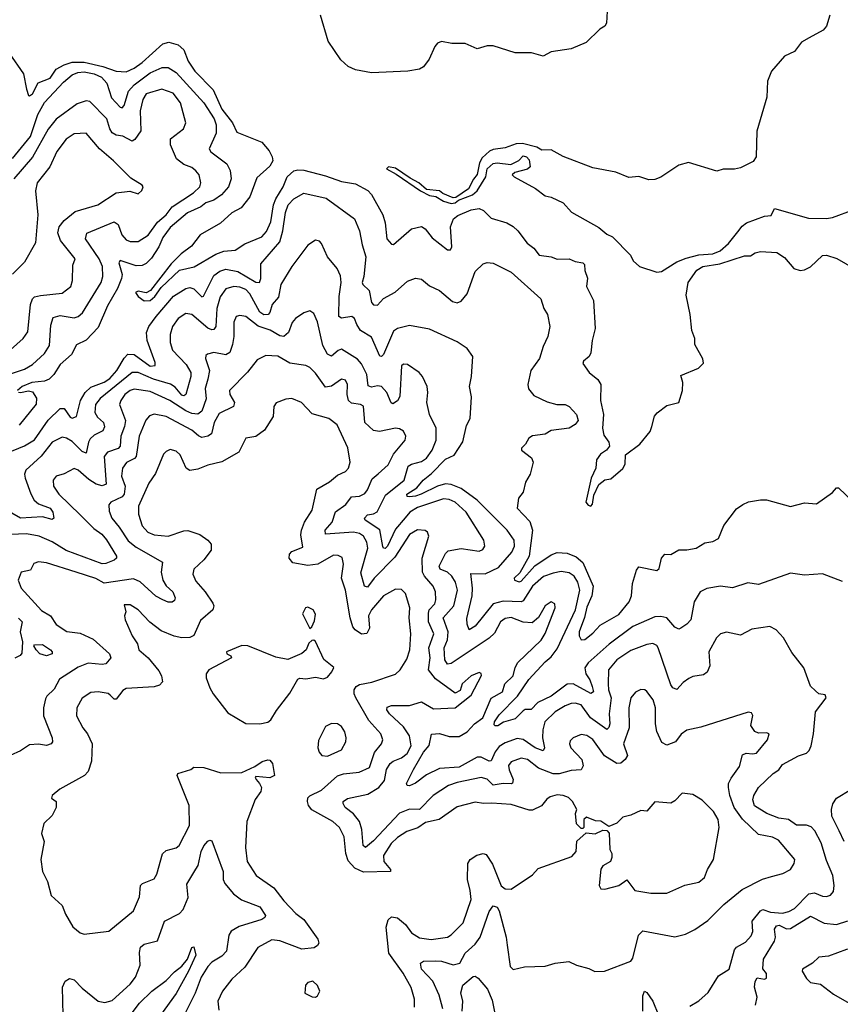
# Model space of a CAD drawing. Extents: x 1468344 to 1613994, y 525695 to 643861.
# Tile 10 of 256: x 1508691 to 1512805, y 565069 to 570002. Entities that reach past the tile are written whole.
import ezdxf

# ---------------------------------------------------------------- set-up
doc = ezdxf.new("R2010")
doc.units = 0

msp = doc.modelspace()

# ---------------------------------------------------------------- linework, layer by layer
at = {"layer": '0CON10XD'}
for points in [[(1511637.5, 570075), (1511632.5, 569985), (1511625, 569970), (1511600, 569955), (1511531.7, 569888.3), (1511455, 569856.7), (1511355, 569841.2), (1511315, 569818.8), (1511256.1, 569836.1), (1511175, 569836.2), (1511065, 569872), (1511035, 569872), (1510985, 569856.2), (1510925, 569883.3), (1510857, 569883), (1510805, 569893.3), (1510785.9, 569884.1), (1510772.2, 569867.8), (1510744.3, 569805), (1510715, 569765.8), (1510695, 569754.4), (1510636.2, 569743.8), (1510455, 569735.5), (1510375, 569751.1), (1510337.5, 569767.5), (1510301.2, 569801.2), (1510238.1, 569895), (1510200, 570025)], [(1512752.5, 570025), (1512735, 569970), (1512719.5, 569950.5), (1512648.1, 569911.9), (1512610.5, 569889.5), (1512575, 569843.8), (1512525, 569820), (1512459.2, 569745), (1512439.2, 569695), (1512435.8, 569615), (1512385.6, 569444.4), (1512382.9, 569315), (1512368, 569292), (1512305, 569260.5), (1512275, 569253.1), (1512217, 569253), (1512186.4, 569243.6), (1512043.9, 569286.1), (1511995, 569273.3), (1511905, 569214), (1511875, 569202), (1511845, 569200), (1511795, 569216), (1511745, 569212), (1511679.1, 569239.1), (1511565, 569260), (1511416.4, 569316.4), (1511355, 569350), (1511308.3, 569348.3), (1511283.1, 569363.1), (1511212.4, 569382.4), (1511179.5, 569380.5), (1511125, 569360), (1511065, 569352.5), (1511046.2, 569343.8), (1511009.1, 569310.9), (1510995.5, 569284.5), (1510985, 569226.7), (1510966, 569204), (1510940.9, 569155), (1510878.1, 569111.9), (1510865, 569109.6), (1510812, 569132), (1510795, 569145.7), (1510730.9, 569150.9), (1510691.9, 569185), (1510647.9, 569207.9), (1510575, 569259.1), (1510540, 569265), (1510530, 569255), (1510578.9, 569228.9), (1510701.1, 569145), (1510745, 569121.1), (1510776.7, 569116.7), (1510815, 569093.1), (1510855, 569081.3), (1510875, 569084.8), (1510891.3, 569098.7), (1510961.1, 569125), (1510984.7, 569145), (1511028.6, 569215), (1511034.5, 569255), (1511065, 569281.4), (1511085, 569285.3), (1511153.1, 569276.9), (1511193, 569297), (1511215, 569320), (1511232.5, 569315), (1511245, 569300), (1511250, 569265), (1511237, 569253), (1511173, 569237), (1511160, 569225), (1511170, 569215), (1511277, 569157), (1511325, 569120), (1511355, 569113.3), (1511415, 569084.2), (1511458, 569038), (1511595, 568961.2), (1511635, 568928.1), (1511663.6, 568913.6), (1511753.1, 568823.1), (1511766.2, 568795), (1511797.8, 568765), (1511885, 568736.8), (1511908.7, 568741.3), (1511985, 568789.5), (1512031.8, 568808.2), (1512095, 568823.9), (1512165, 568830), (1512202.5, 568845), (1512245, 568881.8), (1512290.7, 568939.3), (1512312.4, 568967.6), (1512335, 568984.5), (1512425, 569017.5), (1512458, 569022), (1512475, 569056.7), (1512645, 569008.2), (1512735, 569005.8), (1512765, 569011.4), (1512875, 569052.2)], [(1508638.8, 569835), (1508710.6, 569730.6), (1508725.8, 569655), (1508735, 569623.3), (1508741.4, 569621.4), (1508755, 569631.4), (1508784.6, 569685.4), (1508845, 569709.7), (1508874.9, 569755.1), (1508913.7, 569776.3), (1508955, 569789.5), (1509015, 569789.9), (1509108, 569768), (1509175, 569744.5), (1509225, 569740.5), (1509265, 569758.9), (1509305, 569788.3), (1509408.6, 569881.4), (1509439.2, 569889.2), (1509486.6, 569876.6), (1509515, 569851.4), (1509536.4, 569795), (1509569.7, 569745), (1509660.4, 569650.4), (1509704.2, 569554.2), (1509757.9, 569485), (1509779.6, 569439.6), (1509905, 569388.1), (1509941.2, 569345), (1509957.7, 569315), (1509960.5, 569295), (1509945, 569269.3), (1509880.5, 569209.5), (1509845.5, 569114.5), (1509800.8, 569059.2), (1509755, 569033.9), (1509697.4, 568982.6), (1509595.8, 568925), (1509551.8, 568868.2), (1509500.5, 568829.5), (1509450.4, 568779.6), (1509347.5, 568645), (1509325, 568633.3), (1509285, 568642.2), (1509272, 568635), (1509285, 568615.8), (1509315, 568593.8), (1509345, 568594.7), (1509368.8, 568615), (1509400.2, 568659.8), (1509493, 568747), (1509565.8, 568764.2), (1509675, 568828.4), (1509715, 568842.6), (1509771.8, 568848.2), (1509820.4, 568879.6), (1509905, 568913.9), (1509928.3, 568941.7), (1509949.8, 568990.2), (1509964.1, 569075), (1509975, 569104.1), (1510012.3, 569165), (1510032.7, 569215), (1510065, 569244.5), (1510085, 569250.2), (1510115, 569248.4), (1510225, 569220), (1510305, 569192), (1510375, 569180), (1510436.1, 569146.1), (1510454.2, 569125.8), (1510511.9, 569025), (1510523.3, 568985), (1510532.2, 568905), (1510555, 568878), (1510565, 568876), (1510655, 568954.4), (1510705, 568965.7), (1510724.5, 568954.5), (1510759.1, 568909.1), (1510835, 568850), (1510851.1, 568848.9), (1510858.2, 568865), (1510850.2, 568965), (1510866.7, 569005), (1510888.3, 569021.7), (1510955, 569050.3), (1510995, 569056.3), (1511015.7, 569045.7), (1511055, 569007.4), (1511132.5, 568985), (1511165.8, 568965.8), (1511188.9, 568945), (1511235, 568883.5), (1511268.2, 568858.2), (1511295, 568821.8), (1511355, 568813.8), (1511385, 568802.5), (1511445, 568804.7), (1511475, 568790.4), (1511514.4, 568784.4), (1511522, 568775), (1511523.8, 568745), (1511537.3, 568707.3), (1511532.9, 568665), (1511568, 568595), (1511576.5, 568455), (1511560.6, 568395), (1511555, 568332.5), (1511546, 568315), (1511518.3, 568291.7), (1511515, 568280), (1511545.5, 568235), (1511589.3, 568199.3), (1511604.5, 568175), (1511603.2, 568095), (1511618.1, 568025), (1511612.7, 567955), (1511620.2, 567920.2), (1511644.5, 567885), (1511647.3, 567865), (1511633.5, 567845), (1511603.3, 567825), (1511583, 567797), (1511578.9, 567755), (1511556.7, 567705), (1511529.5, 567585), (1511540.8, 567570.8), (1511555, 567565.8), (1511561.9, 567575), (1511569.5, 567620.5), (1511595, 567673.8), (1511625, 567697.5), (1511655, 567702.5), (1511715, 567753.8), (1511725.8, 567775), (1511728.3, 567821.7), (1511799.5, 567875), (1511850.9, 567939.1), (1511860, 567965)], [(1508655, 569306.4), (1508745, 569416.6), (1508782.2, 569527.8), (1508815, 569588.2), (1508911.2, 569688.8), (1508955, 569725.8), (1508982.1, 569737.9), (1509015, 569741.5), (1509065, 569731), (1509101.4, 569715), (1509128.7, 569685), (1509150.9, 569610.9), (1509195, 569563.9), (1509205, 569560.9), (1509215, 569572.9), (1509236.9, 569645), (1509265, 569676.5), (1509345, 569735.7), (1509405, 569763.3), (1509435, 569763.5), (1509475, 569738.2), (1509615.2, 569585.2), (1509666.1, 569505), (1509677, 569475), (1509676.4, 569433.6), (1509640.4, 569355), (1509650.1, 569340.1), (1509730.5, 569280.5), (1509747, 569247), (1509752.1, 569205), (1509738, 569165), (1509703.2, 569125), (1509665, 569098.3), (1509625, 569085.2), (1509599.1, 569065), (1509533.3, 569035), (1509445, 568961.8), (1509409.3, 568910.7), (1509389, 568865), (1509352.2, 568807.8), (1509325, 568780.7), (1509305, 568770), (1509275, 568768.8), (1509194.6, 568795.4), (1509188.5, 568785), (1509204.8, 568725), (1509201.7, 568705), (1509181.7, 568655), (1509131.4, 568568.6), (1509085, 568460.4), (1509025, 568397.5), (1508975.9, 568374.1), (1508951.8, 568325), (1508895, 568275.4), (1508863.3, 568225), (1508838.4, 568201.6), (1508815, 568190.7), (1508752.2, 568185), (1508703.1, 568165), (1508680, 568145)], [(1508645, 568227.6), (1508715, 568251.2), (1508756.4, 568275), (1508815, 568329.2), (1508840.3, 568369.7), (1508848.1, 568471.9), (1508859.7, 568510.3), (1508895, 568519.5), (1508965, 568509.4), (1508985.2, 568514.8), (1509006.3, 568533.7), (1509100.6, 568685), (1509108.1, 568715), (1509106.7, 568765), (1509089, 568805), (1509021.8, 568905), (1509027.8, 568932.2), (1509165, 568989.3), (1509185, 568976.9), (1509203.4, 568925), (1509225, 568900), (1509245, 568890.4), (1509285, 568890.4), (1509335, 568923.2), (1509381.6, 568988.4), (1509425.2, 569025), (1509455.8, 569064.2), (1509563.1, 569135), (1509594.6, 569165), (1509600, 569185), (1509590.8, 569225), (1509575, 569245.4), (1509555, 569261.8), (1509515, 569276), (1509478.2, 569305), (1509447.3, 569375), (1509446.9, 569405), (1509512.5, 569455), (1509524.4, 569485), (1509498, 569585), (1509460.5, 569635), (1509404.7, 569654.7), (1509325, 569631.5), (1509308.1, 569601.9), (1509295.3, 569545), (1509299.1, 569445), (1509268, 569402), (1509255, 569394.1), (1509208.5, 569418.5), (1509174.2, 569424.2), (1509155, 569434.7), (1509142.6, 569455), (1509127.8, 569505), (1509042.7, 569592.7), (1509024.7, 569595.3), (1508979.9, 569580.1), (1508875, 569504.6), (1508835, 569454.6), (1508755.7, 569314.3), (1508662.8, 569205)], [(1508645, 568347.7), (1508709.1, 568405), (1508731.5, 568438.5), (1508745.3, 568574.7), (1508755, 568604), (1508765, 568613.3), (1508795, 568621.3), (1508905, 568631.8), (1508947.3, 568665), (1508956.5, 568695), (1508957.9, 568772.1), (1508969.5, 568805), (1508896, 568896), (1508882.7, 568935), (1508890, 568965), (1508913.9, 568996.1), (1508969, 569041), (1509082.5, 569075), (1509175, 569135.4), (1509243.9, 569143.9), (1509285, 569130), (1509303, 569147), (1509310, 569165), (1509305, 569172.5), (1509249.1, 569209.1), (1509161.4, 569295), (1509090.9, 569355), (1509025, 569433.3), (1508965, 569431.2), (1508925, 569404.5), (1508877.7, 569342.3), (1508843.2, 569265), (1508778.9, 569185), (1508771.3, 569145), (1508782.9, 569025), (1508770.3, 568885), (1508715, 568788.2), (1508655, 568726.6)], [(1508621.9, 567828.1), (1508715, 567867.3), (1508765, 567897.7), (1508835, 567996.2), (1508895, 568054.7), (1508915, 568054), (1508945, 568010.6), (1508955, 568005.3), (1508976.4, 568013.6), (1508996.8, 568095), (1509019.2, 568135), (1509048.2, 568161.8), (1509115, 568186.5), (1509143, 568205), (1509178.7, 568245), (1509215, 568306.8), (1509233.4, 568326.6), (1509265, 568324.4), (1509345, 568267.1), (1509370.3, 568269.7), (1509370.4, 568285), (1509330.3, 568395), (1509326.5, 568435), (1509338.4, 568465), (1509375.1, 568514.9), (1509462.7, 568617.3), (1509524, 568656), (1509545, 568660.9), (1509565, 568653.3), (1509605, 568614.6), (1509612.2, 568617.8), (1509665, 568720.6), (1509695, 568742.4), (1509725, 568751.9), (1509785, 568740.2), (1509875, 568687.5), (1509894, 568686), (1509899.5, 568705), (1509900.4, 568779.6), (1509995, 568889.1), (1510010.6, 568945), (1510024, 569036), (1510037.6, 569075), (1510065, 569105.4), (1510115, 569132.5), (1510228.2, 569108.2), (1510370, 569005), (1510394.7, 568944.7), (1510407.3, 568875), (1510426.7, 568815), (1510416.7, 568715), (1510408.8, 568685), (1510411.8, 568675), (1510443.3, 568645), (1510454.6, 568585), (1510465, 568573.1), (1510485, 568571.9), (1510515.3, 568604.7), (1510573.2, 568636.8), (1510635, 568693.1), (1510675, 568708), (1510705, 568702.5), (1510745, 568669.4), (1510795, 568645.6), (1510861.1, 568591.1), (1510885, 568583.3), (1510905, 568592.9), (1510935, 568628.6), (1510975, 568740), (1511015, 568778.8), (1511035, 568786.2), (1511065, 568783.3), (1511155, 568737.5), (1511303, 568603), (1511318.5, 568555), (1511336.7, 568525), (1511348.1, 568465), (1511339.4, 568415), (1511314.6, 568365), (1511296.5, 568305), (1511253.1, 568245), (1511239.2, 568175), (1511242.1, 568152.1), (1511268.8, 568118.8), (1511335, 568087.5), (1511384.4, 568074.4), (1511425, 568074.5), (1511445, 568064.5), (1511482.7, 568025), (1511490.9, 567995), (1511475.7, 567975), (1511445, 567956), (1511355.8, 567944.2), (1511325, 567926.2), (1511262.1, 567917.9), (1511243.8, 567905), (1511226.7, 567875), (1511206.7, 567855), (1511206.7, 567845), (1511257, 567807), (1511265.7, 567785), (1511250, 567725), (1511227, 567685), (1511215.2, 567635), (1511191.3, 567605), (1511184.6, 567555), (1511249, 567489), (1511261.1, 567445), (1511246, 567315), (1511198.9, 567231.1), (1511170, 567205), (1511171.2, 567195), (1511195, 567186.5), (1511205, 567190), (1511273.8, 567266.2), (1511355, 567321.2), (1511385, 567332.7), (1511435, 567330.3), (1511481.2, 567311.2), (1511515, 567282.7), (1511566.1, 567165), (1511559.3, 567115), (1511535, 567059.6), (1511523.2, 567006.8), (1511496.1, 566935), (1511495.9, 566915.9), (1511505, 566896), (1511525, 566896.9), (1511565, 566928.5), (1511600.4, 566969.6), (1511695, 567022.5), (1511746.9, 567085), (1511758.6, 567115), (1511763, 567177), (1511783.5, 567245), (1511795, 567260.8), (1511885, 567241.9), (1511897.3, 567252.7), (1511909.2, 567305), (1511925, 567323.8), (1511955, 567322.5), (1511995, 567345.8), (1512035.9, 567345.9), (1512082.5, 567355), (1512125, 567380.8), (1512165, 567388.8), (1512195, 567403.8), (1512221.7, 567468.3), (1512285, 567552.5), (1512316, 567574), (1512345, 567586.7), (1512405, 567596.7), (1512435, 567596.2), (1512555, 567564), (1512625, 567582), (1512685, 567576.2), (1512765.8, 567634.2), (1512785, 567657.5), (1512795, 567657.5), (1512903.3, 567555)], [(1510381, 568475), (1510368.9, 568505), (1510355.9, 568515.9), (1510305, 568506.5), (1510291.5, 568515), (1510293.1, 568615), (1510303.2, 568685), (1510298.7, 568718.7), (1510282.5, 568755), (1510234.4, 568815), (1510205, 568881.2), (1510195, 568892), (1510175, 568898), (1510135, 568872), (1510055.5, 568765), (1510000.9, 568675), (1509987.9, 568612.1), (1509956.2, 568575), (1509945.8, 568535), (1509936.5, 568525), (1509915, 568524.4), (1509895, 568536.7), (1509845, 568628.2), (1509825, 568649.8), (1509795, 568662.9), (1509765, 568666), (1509725, 568654), (1509695.6, 568614.4), (1509680, 568555), (1509674.2, 568465.8), (1509665, 568450.5), (1509655, 568448.7), (1509635, 568457.6), (1509554.3, 568525.7), (1509525, 568531.1), (1509485, 568505.4), (1509456.9, 568465), (1509445.3, 568424.7), (1509445.3, 568385), (1509457.1, 568347.1), (1509526.2, 568275), (1509549.5, 568235), (1509550, 568215), (1509525, 568124.2), (1509515, 568118.2), (1509505, 568121.7), (1509471.4, 568161.4), (1509446.8, 568176.8), (1509361.7, 568201.7), (1509285, 568234.8), (1509255, 568235.2), (1509095.4, 568104.6), (1509071.1, 568075), (1509067.9, 568035), (1509081.6, 568011.6), (1509111.1, 567985), (1509116.9, 567963.1), (1509107.4, 567942.6), (1509065, 567920.8), (1509045, 567902.3), (1509035.7, 567885), (1509025, 567830.6), (1509005, 567838.6), (1508955, 567889.5), (1508925.9, 567905.9), (1508905, 567910), (1508854.5, 567885.5), (1508799.5, 567815), (1508722.9, 567745), (1508716.1, 567725), (1508718.7, 567705), (1508746.6, 567626.6), (1508764.3, 567594.3), (1508786.2, 567576.2), (1508845, 567554.6), (1508858.1, 567535), (1508862.5, 567505), (1508855, 567498.6), (1508805, 567511.1), (1508695, 567504.8), (1508575, 567572.9)], [(1511860, 567965), (1511873.9, 568016.1), (1511886.6, 568033.4), (1511935, 568068.6), (1511996.2, 568085), (1512013.3, 568145), (1512016.2, 568185), (1512005, 568220), (1512093.4, 568256.6), (1512118.9, 568281.1), (1512115, 568303.3), (1512076.2, 568375), (1512076.2, 568405), (1512060, 568445), (1512051.4, 568525), (1512032.1, 568622.1), (1512042.7, 568685), (1512085, 568748.2), (1512114.9, 568765.1), (1512200.4, 568779.6), (1512325, 568820), (1512355, 568819.4), (1512378.8, 568835), (1512405, 568840.4), (1512485.8, 568835.8), (1512525, 568810.6), (1512572.5, 568755), (1512604.3, 568745.7), (1512625, 568748.6), (1512655, 568764.2), (1512715, 568821.1), (1512735, 568822.9), (1512786.6, 568806.6), (1512874.5, 568755)], [(1512680.3, 566640.3), (1512655, 566663.3), (1512622, 566755), (1512562.6, 566832.6), (1512520.8, 566905), (1512484, 566945), (1512451.7, 566961.7), (1512361.4, 566948.6), (1512305, 566919.4), (1512235, 566933.1), (1512204.6, 566925.4), (1512184.4, 566905), (1512145.6, 566835), (1512150, 566765), (1512137.3, 566732.7), (1512119.6, 566720.4), (1512065, 566711.2), (1512045, 566701.2), (1512017.6, 566682.4), (1511985, 566646.9), (1511965, 566654.4), (1511955, 566669.2), (1511891.2, 566855), (1511885, 566866.9), (1511865, 566876.2), (1511835, 566871.5), (1511755, 566841.6), (1511683.9, 566795), (1511643.5, 566745), (1511641.1, 566675), (1511642.7, 566645), (1511656.8, 566605), (1511646.9, 566525), (1511649.4, 566475), (1511645, 566456.9), (1511635, 566446.2), (1511552, 566505), (1511505, 566569.7), (1511475, 566578.2), (1511455, 566575.9), (1511425, 566565.3), (1511375, 566534.7), (1511323.5, 566485), (1511312.9, 566445), (1511312.7, 566405), (1511322.4, 566355), (1511315, 566339.1), (1511275, 566354.8), (1511215, 566395.2), (1511185, 566400.2), (1511125, 566380), (1511095, 566360.9), (1511075.5, 566334.5), (1511055, 566288.9), (1511045, 566287.1), (1511005, 566306.7), (1510985, 566307.1), (1510895, 566258), (1510795, 566250), (1510731, 566219), (1510675, 566177.3), (1510645, 566163.3), (1510633.8, 566165), (1510630.6, 566175), (1510664.8, 566245.2), (1510715, 566332.3), (1510743.9, 566366.1), (1510755, 566422.9), (1510795, 566426.8), (1510845, 566411.2), (1510895, 566411.8), (1510935, 566433.6), (1510971.3, 566475), (1511013.4, 566505), (1511055, 566602.3), (1511111.1, 566635), (1511123.7, 566675), (1511164.5, 566715.5), (1511175, 566756.9), (1511188.6, 566781.4), (1511305, 566894.5), (1511325, 566926.9), (1511375.4, 567055), (1511373.8, 567075), (1511355, 567086), (1511325, 567065.8), (1511292.7, 567007.3), (1511260, 566980), (1511215, 566984.1), (1511155, 567007.1), (1511125, 567002.7), (1511101.8, 566985), (1511071.4, 566928.6), (1511045, 566904.2), (1510855, 566777.6), (1510835, 566772.7), (1510822.6, 566795), (1510818.4, 566855), (1510835.6, 566895), (1510839.8, 566935), (1510814.1, 567005), (1510868.1, 567065), (1510886.4, 567145), (1510876.6, 567185), (1510857.4, 567215), (1510835, 567233.7), (1510799.5, 567249.5), (1510793.4, 567265), (1510825, 567327.3), (1510839.3, 567340.7), (1510905, 567352.6), (1510995, 567339.5), (1511012.8, 567347.2), (1511023.3, 567365), (1511018.5, 567395), (1510930, 567535), (1510875, 567585.3), (1510845, 567598.9), (1510815, 567601.6), (1510685, 567557.9), (1510646.7, 567535), (1510623.3, 567506.7), (1510575, 567450.5), (1510535.5, 567365), (1510523.7, 567353.7), (1510515, 567354.3), (1510512.3, 567362.3), (1510495.9, 567445.9), (1510423.6, 567495), (1510419.1, 567505), (1510435, 567522.3), (1510465, 567526.6), (1510483, 567537), (1510525, 567620), (1510619, 567695), (1510639.2, 567765), (1510655, 567775.6), (1510705, 567788.8), (1510730.3, 567805), (1510758.3, 567845), (1510779.6, 567895), (1510778.2, 567955), (1510745.5, 568025), (1510731.5, 568085), (1510737.8, 568135), (1510734.5, 568164.5), (1510710.6, 568215), (1510694.2, 568235), (1510635, 568275.5), (1510615, 568276.4), (1510605, 568267.5), (1510597.4, 568115), (1510585, 568092.9), (1510561.9, 568078.1), (1510552.7, 568082.7), (1510531, 568135), (1510505.8, 568165), (1510485, 568168.6), (1510455, 568161.1), (1510437.4, 568167.4), (1510431.5, 568225), (1510405, 568278.2), (1510385, 568301.3), (1510305, 568350.9), (1510288.6, 568345), (1510255, 568316.2), (1510235, 568326.8), (1510210.8, 568370.8), (1510185, 568488), (1510165, 568530), (1510145, 568543.8), (1510115, 568534), (1510074.2, 568505), (1510057.8, 568485), (1510038.8, 568435), (1510015, 568414.7), (1509995, 568418.1), (1509947.5, 568447.5), (1509887.6, 568467.6), (1509825, 568514.6), (1509795, 568521.1), (1509776, 568515), (1509765, 568487.5), (1509765.3, 568415.3), (1509758.9, 568375), (1509745, 568334.4), (1509725, 568323.9), (1509664.7, 568335.3), (1509632.7, 568327.3), (1509625, 568320), (1509622.5, 568305), (1509643.1, 568245), (1509635, 568201.4), (1509621, 568155), (1509626.9, 568103.1), (1509605, 568041.3), (1509585, 568025.2), (1509555, 568028.6), (1509525, 568041.9), (1509443.9, 568093.9), (1509345, 568138.8), (1509265, 568151.4), (1509244.6, 568145), (1509219.2, 568125), (1509198.2, 568095), (1509192.2, 568075), (1509221.1, 567995), (1509217, 567965), (1509198.9, 567915), (1509195.8, 567865), (1509185, 567854.3), (1509131.1, 567835), (1509115, 567813.8), (1509124.5, 567675), (1509105, 567667.4), (1509075, 567674.8), (1509038.3, 567698.3), (1508985, 567745.3), (1508965, 567753.1), (1508915, 567727.1), (1508875, 567716), (1508859.1, 567695), (1508861.5, 567665), (1508886.9, 567625), (1508995, 567522.1), (1509062.6, 567452.6), (1509103.8, 567425), (1509126.9, 567396.9), (1509176.7, 567315), (1509176.7, 567305), (1509165, 567293.7), (1509122.9, 567277.1), (1509105, 567276.5), (1508923.7, 567343.7), (1508855, 567385.7), (1508789.4, 567415), (1508725, 567425.8), (1508645, 567422.3)], [(1512815, 567188), (1512715.8, 567225.8), (1512625, 567218.6), (1512555, 567228.6), (1512395, 567172.9), (1512341.2, 567181.2), (1512265, 567156.2), (1512205, 567164.6), (1512135, 567153.3), (1512102.5, 567135), (1512072.2, 567085), (1512055.6, 566995), (1512035, 566973.3), (1512005, 566954.4), (1511995, 566949.4), (1511975, 566958.5), (1511935, 567006.4), (1511905, 567012.9), (1511875, 567011.1), (1511765, 566962.5), (1511645.8, 566874.2), (1511540.7, 566779.3), (1511525, 566755.6), (1511528.9, 566725), (1511549.1, 566695), (1511560.7, 566660.7), (1511567.2, 566635), (1511555, 566626.9), (1511465, 566674.8), (1511435, 566674), (1511355, 566613.9), (1511288.5, 566581.5), (1511255, 566545.5), (1511225, 566546.9), (1511215, 566540.4), (1511175, 566500.3), (1511117.1, 566482.9), (1511088, 566465), (1511074.5, 566464.5), (1511070, 566470), (1511071.9, 566485), (1511095, 566520), (1511186.8, 566613.2), (1511243.9, 566696.1), (1511324.7, 566785), (1511355, 566810.3), (1511385, 566850), (1511477, 567045), (1511498.8, 567145), (1511488.9, 567185), (1511471.2, 567215), (1511445, 567231.1), (1511405, 567236.9), (1511365, 567229.8), (1511317.7, 567212.3), (1511262.4, 567165), (1511215, 567090.7), (1511205, 567086.3), (1511115, 567089.7), (1511065, 567076.1), (1510975, 566963.9), (1510945, 566945.8), (1510935, 566973.3), (1510932.9, 567002.9), (1510959, 567115), (1510961.2, 567155), (1510952.7, 567227.3), (1511025, 567225.7), (1511091.6, 567258.4), (1511158, 567335), (1511171.3, 567365), (1511170, 567395), (1511134.1, 567444.1), (1510985, 567594.3), (1510905, 567653.9), (1510855, 567674.1), (1510825, 567677), (1510785, 567665.5), (1510704.3, 567625.7), (1510675, 567614.6), (1510645, 567611.8), (1510633.4, 567613.4), (1510632.7, 567625), (1510682.3, 567657.7), (1510714.4, 567695.6), (1510755, 567728.3), (1510825, 567800), (1510869, 567821), (1510912.1, 567887.9), (1510931.3, 567968.7), (1510950, 568005), (1510956.6, 568113.4), (1510945.6, 568164.4), (1510955.8, 568215), (1510962.9, 568315), (1510933.8, 568355), (1510885, 568388.9), (1510745, 568452.1), (1510645, 568470.8), (1510585, 568455.4), (1510565, 568442.5), (1510515.4, 568325), (1510505, 568315.7), (1510497.1, 568317.1), (1510455, 568412.1), (1510399.3, 568445), (1510381, 568475)], [(1510634.1, 566325.9), (1510653, 566365), (1510645.2, 566415), (1510615, 566459.3), (1510544.7, 566525), (1510531.5, 566545), (1510532.6, 566557.4), (1510555, 566566), (1510645, 566565.8), (1510705, 566584.6), (1510765, 566549.3), (1510875, 566554.4), (1510955, 566618.8), (1511006, 566716), (1511005, 566727.5), (1510995, 566731.2), (1510955, 566715.6), (1510909.2, 566675), (1510899.2, 566640.8), (1510875, 566628.8), (1510775, 566700), (1510740.6, 566745), (1510748.7, 566805), (1510741.6, 566855), (1510768.1, 566925), (1510741.2, 566985), (1510740.3, 567029.7), (1510744.5, 567045.5), (1510772.5, 567075), (1510777.7, 567095), (1510776.4, 567135), (1510764.2, 567165), (1510720.6, 567215), (1510711.1, 567235), (1510708.9, 567305), (1510742.2, 567415), (1510736, 567435), (1510723.3, 567443.3), (1510685, 567446.2), (1510645, 567423.6), (1510571.2, 567308.8), (1510468.1, 567205), (1510435, 567158.4), (1510420.2, 567165), (1510400.9, 567230.9), (1510436.3, 567355), (1510431.7, 567385), (1510415, 567413.9), (1510395, 567428.5), (1510365, 567435.5), (1510224.6, 567425), (1510222.4, 567445), (1510257.3, 567485), (1510273.7, 567536.3), (1510327, 567573), (1510355, 567611.8), (1510395, 567615.3), (1510421.2, 567628.8), (1510435, 567646.5), (1510458.1, 567701.9), (1510487.7, 567727.7), (1510538.6, 567771.4), (1510564.7, 567825), (1510624.4, 567895), (1510626.9, 567915), (1510615, 567940), (1510595, 567953.1), (1510575, 567956.1), (1510495, 567939.4), (1510464.8, 567944.8), (1510422.2, 567985), (1510415.4, 568065.4), (1510400, 568075), (1510355, 568080.3), (1510339.1, 568095), (1510332.9, 568125), (1510335.4, 568175), (1510325, 568196.9), (1510305, 568201.5), (1510255, 568165.5), (1510225, 568160.9), (1510175, 568231.5), (1510145, 568260.5), (1510125, 568270), (1510045, 568281.8), (1509985, 568316.7), (1509925, 568320), (1509881.1, 568298.9), (1509834.1, 568235.9), (1509743.5, 568145), (1509744.4, 568125), (1509768.2, 568085), (1509763.1, 568065), (1509691, 568029), (1509666.2, 567985), (1509653.3, 567926.7), (1509635, 567915.3), (1509605, 567908.7), (1509586.9, 567916.9), (1509555, 567945.8), (1509425, 568013.5), (1509365, 568026.1), (1509341.9, 568018.1), (1509324.3, 567995.7), (1509290.8, 567915), (1509275, 567814.4), (1509266.7, 567803.3), (1509226.3, 567783.7), (1509206.9, 567755), (1509201.3, 567715), (1509219.6, 567665), (1509215.5, 567625), (1509205, 567611.1), (1509148.9, 567585), (1509138.4, 567571.6), (1509139.8, 567539.8), (1509153.1, 567505), (1509190.4, 567460.4), (1509235, 567391.2), (1509275, 567360), (1509406.7, 567285), (1509400, 567235), (1509409.6, 567195), (1509425, 567166.7), (1509459.5, 567135), (1509470.6, 567105), (1509467.8, 567092.2), (1509455, 567084.3), (1509435, 567084.5), (1509409.2, 567095), (1509374.4, 567114.4), (1509295, 567185.3), (1509261.7, 567201.7), (1509115, 567179.6), (1509072.8, 567202.8), (1508975, 567234.8), (1508825, 567280.4), (1508785, 567286.2), (1508762.6, 567277.4), (1508746.1, 567243.9), (1508698, 567235), (1508684.5, 567195), (1508698.9, 567155), (1508801.5, 567041.5), (1508845.3, 567015.3), (1508875, 566972.3), (1508927.6, 566937.6), (1508995, 566928.9), (1509059.3, 566899.3), (1509142.2, 566825), (1509147.5, 566805), (1509124, 566775), (1509105, 566771.1), (1509035, 566777.9), (1508985, 566758.7), (1508891.8, 566698.2), (1508865, 566648.6), (1508826.9, 566613.1), (1508820.2, 566599.8), (1508810.9, 566555), (1508810.4, 566515), (1508854.3, 566405), (1508855.7, 566385), (1508850, 566375), (1508825, 566366.7), (1508785, 566373.1), (1508741.1, 566368.9), (1508695, 566338.8), (1508644.4, 566315.6)], [(1508685.7, 568135.7), (1508695, 568133.8), (1508735, 568142.9), (1508755, 568138.2), (1508775.3, 568105.3), (1508773.8, 568076.2), (1508688.4, 567971.6)], [(1510670, 565055), (1510670, 565095), (1510654.1, 565154.1), (1510613.8, 565225), (1510542.2, 565325), (1510529.1, 565455), (1510538.3, 565491.7), (1510555, 565508), (1510585, 565502), (1510625, 565468.6), (1510655, 565428.1), (1510695, 565402.9), (1510754.6, 565394.6), (1510835, 565405.5), (1510855, 565416.7), (1510915, 565477.5), (1510954.7, 565595), (1510949.8, 565640.2), (1510936.1, 565695), (1510937.5, 565775), (1510948.8, 565795), (1510983.3, 565816.7), (1511015, 565825.3), (1511029.3, 565819.3), (1511061.2, 565771.2), (1511105, 565662.5), (1511125, 565648), (1511155, 565646.7), (1511262, 565718), (1511290.9, 565749.1), (1511459.4, 565810.6), (1511480.8, 565835), (1511483.9, 565886.1), (1511531.7, 565928.3), (1511576.4, 565923.6), (1511615, 565942.5), (1511635, 565940), (1511647, 565927), (1511650, 565845), (1511660, 565825), (1511660, 565805), (1511652.5, 565785), (1511615, 565763.3), (1511604.2, 565745.8), (1511596.2, 565665), (1511605, 565647.5), (1511625, 565646.2), (1511695, 565663.8), (1511735, 565693.3), (1511775, 565640), (1511855, 565626), (1511935, 565625.7), (1512025, 565665.6), (1512095, 565681.5), (1512124.3, 565705), (1512139.2, 565745), (1512168.8, 565795), (1512196.8, 565955), (1512192.5, 565995), (1512169.6, 566035), (1512112, 566092), (1512065, 566120), (1512012.7, 566127.3), (1511975, 566088.8), (1511955, 566077.5), (1511875, 566083.8), (1511835, 566036.7), (1511805, 566040), (1511755, 566016.7), (1511715, 566006.7), (1511685, 565977.5), (1511645, 565960), (1511605, 565987.5), (1511578.3, 565988.3), (1511532.5, 566007.5), (1511520, 565995), (1511520, 565955), (1511515, 565950), (1511505, 565950), (1511483, 565973), (1511477.5, 566025), (1511483.3, 566045), (1511462.9, 566085), (1511442.5, 566105), (1511415, 566116.2), (1511385, 566118.2), (1511351.2, 566108.8), (1511333.3, 566096.7), (1511306.9, 566063.1), (1511262.6, 566042.6), (1511245, 566042.1), (1511155, 566069.7), (1511057.3, 566077.3), (1511015.5, 566075.5), (1510975, 566081.8), (1510885, 566058), (1510794, 565996), (1510725, 565980.4), (1510686.6, 565953.4), (1510631.9, 565935), (1510585, 565905.2), (1510553.3, 565875), (1510514.2, 565815), (1510516.2, 565785), (1510550.9, 565745), (1510550.8, 565735), (1510415, 565731.9), (1510372.1, 565752.1), (1510338.3, 565788.3), (1510325.6, 565825), (1510318.1, 565908.1), (1510293.9, 565955), (1510261.8, 565985), (1510155, 566044.1), (1510138.9, 566065), (1510133.8, 566085), (1510136.3, 566103.7), (1510145, 566113.8), (1510205, 566142.4), (1510285, 566214.2), (1510315, 566224.2), (1510392.4, 566232.4), (1510445.4, 566255), (1510469.9, 566330.1), (1510505.6, 566375), (1510512.5, 566395), (1510502.1, 566425), (1510441.9, 566491.9), (1510375.9, 566605), (1510367.8, 566625), (1510368.2, 566645), (1510378.5, 566661.5), (1510395, 566671.5), (1510456.9, 566683.1), (1510575, 566723.1), (1510598.6, 566745), (1510632.1, 566797.9), (1510646.8, 566845), (1510651.8, 566925), (1510643.4, 567005), (1510646.7, 567055), (1510625, 567127.5), (1510605, 567146.9), (1510575, 567150), (1510514.4, 567115), (1510455.3, 567045), (1510439.7, 567015), (1510445.5, 566954.5), (1510432.2, 566927.8), (1510405, 566924.4), (1510373.3, 566945), (1510360.6, 566960.6), (1510348.2, 567005), (1510324.2, 567145), (1510304.7, 567205), (1510314.6, 567275), (1510307.2, 567307.2), (1510288, 567318), (1510265, 567319.2), (1510185.2, 567274.8), (1510135, 567267.3), (1510061.2, 567281.2), (1510042.5, 567305), (1510044.5, 567325), (1510055, 567338.5), (1510110.8, 567359.2), (1510101.1, 567421.1), (1510103.3, 567445), (1510118.4, 567485), (1510158.2, 567545), (1510180.1, 567649.9), (1510245, 567686.5), (1510285, 567719.6), (1510325, 567738.9), (1510339.1, 567755), (1510347.3, 567785), (1510336.7, 567856.7), (1510283.1, 567973.1), (1510241.2, 568005), (1510157.4, 568027.4), (1510104, 568084), (1510055, 568104.4), (1510025, 568101.1), (1509977.3, 568082.7), (1509965.6, 568065), (1509961.5, 568015), (1509918.9, 567945), (1509875.3, 567914.7), (1509825, 567905.7), (1509790, 567835), (1509705, 567786.9), (1509635, 567770), (1509585, 567750), (1509544.1, 567744.1), (1509525.5, 567755.5), (1509495, 567822), (1509475, 567840.6), (1509445, 567848.6), (1509425, 567839.2), (1509412.9, 567825), (1509371.4, 567728.6), (1509339.4, 567680.6), (1509286.5, 567565), (1509286.2, 567525), (1509305.8, 567465.8), (1509334.4, 567435), (1509365, 567420.8), (1509435.3, 567414.7), (1509515, 567441.4), (1509535, 567442.5), (1509595, 567423.3), (1509634.2, 567395), (1509651.4, 567375), (1509650.6, 567345), (1509615, 567295.6), (1509565, 567249.4), (1509558.8, 567225), (1509575, 567188.5), (1509621.5, 567135), (1509659.1, 567079.1), (1509664.4, 567065), (1509659.4, 567045), (1509598.1, 566991.9), (1509563.5, 566916.5), (1509545, 566907.5), (1509505, 566905.3), (1509465, 566913.4), (1509401.2, 566941.2), (1509344.2, 566984.2), (1509285, 567046.4), (1509245, 567070), (1509215, 567070), (1509223.3, 567035), (1509217.5, 567015), (1509220, 566995), (1509255.6, 566915), (1509282, 566875), (1509288, 566845), (1509335.2, 566805.2), (1509389.6, 566739.6), (1509402.7, 566715), (1509406.7, 566685), (1509391.9, 566668.1), (1509365, 566659.6), (1509225, 566652.1), (1509208.3, 566641.7), (1509175, 566597.5), (1509165, 566598), (1509145, 566618.6), (1509135, 566627.1), (1509084.6, 566634.6), (1509047.8, 566632.2), (1509005, 566602.9), (1508977.5, 566555), (1508975.5, 566515), (1509007.8, 566455), (1509031.1, 566425), (1509054.5, 566375), (1509052, 566288), (1509034.4, 566235), (1509016.5, 566215), (1508892.6, 566147.4), (1508854.6, 566115), (1508851.3, 566101.3), (1508873.8, 566085), (1508874, 566055), (1508854.4, 566015), (1508812.1, 565975), (1508800.4, 565925), (1508814.3, 565885), (1508797.1, 565795), (1508806.2, 565735), (1508831.2, 565685), (1508850, 565615), (1508904.2, 565565), (1508920.9, 565520.9), (1508958.1, 565458.1), (1508995, 565428.1), (1509015, 565420.9), (1509138.8, 565435), (1509261.7, 565538.3), (1509291.5, 565608.5), (1509296.9, 565665), (1509306.2, 565675), (1509365, 565697.5), (1509379.2, 565720.8), (1509406.6, 565823.4), (1509425, 565839.5), (1509475, 565852.7), (1509491.5, 565865), (1509542.7, 565965), (1509540.7, 566065), (1509481.4, 566215), (1509484.4, 566225.6), (1509550, 566245), (1509565, 566257.5), (1509615, 566255.8), (1509699.3, 566229.3), (1509805, 566230.8), (1509870, 566260), (1509906.2, 566285), (1509935, 566294.3), (1509945, 566292), (1509959.4, 566275), (1509969.4, 566215), (1509945.4, 566204.6), (1509875, 566210), (1509871.2, 566205), (1509876, 566195), (1509893.5, 566175), (1509902.9, 566155), (1509900.4, 566135), (1509871.1, 566095), (1509829.2, 565985), (1509822.5, 565855), (1509832.1, 565785), (1509876.4, 565715), (1509965, 565652.9), (1510015, 565586.9), (1510075, 565524.7), (1510116.2, 565495), (1510185.8, 565395.8), (1510190.4, 565375), (1510185, 565363.1), (1510168.3, 565351.7), (1510105, 565345.3), (1509995, 565388.1), (1509955, 565392.4), (1509885, 565353.3), (1509819.6, 565255), (1509755.6, 565195), (1509707.8, 565135), (1509684.5, 565085), (1509689.4, 565040.6)], [(1510145, 566952.5), (1510155, 566960), (1510168.7, 566991.3), (1510174.1, 567024.1), (1510163.3, 567045), (1510135, 567058.8), (1510123.8, 567055), (1510108.8, 567025), (1510145, 566952.5)], [(1508685, 567003.4), (1508704.1, 566985), (1508693.8, 566935), (1508706, 566885), (1508702.1, 566827.9), (1508693.3, 566816.7), (1508666.3, 566803.7)], [(1508825, 566814.6), (1508792.5, 566825), (1508774, 566845), (1508762.5, 566865), (1508765, 566870), (1508805, 566871.2), (1508845.6, 566845), (1508854.2, 566835), (1508854, 566825), (1508825, 566814.6)], [(1509895, 566474.4), (1509935, 566483.1), (1509950.8, 566495), (1509978.6, 566541.4), (1510045, 566628.8), (1510085, 566698.8), (1510095, 566704), (1510125, 566699.2), (1510175, 566707.5), (1510215, 566700), (1510235, 566707.5), (1510256.7, 566735), (1510266.1, 566756.1), (1510216.4, 566796.4), (1510175, 566887.5), (1510165, 566893.3), (1510155, 566892.5), (1510140.6, 566879.4), (1510128, 566845), (1510105, 566827.5), (1510035, 566796.5), (1509975, 566807.9), (1509835, 566866.1), (1509805, 566867.7), (1509727.5, 566835), (1509730, 566825), (1509750, 566815), (1509752.5, 566805), (1509640, 566745), (1509626.2, 566725), (1509626.2, 566705), (1509644, 566655), (1509662, 566625), (1509735, 566530), (1509825.5, 566475.5), (1509895, 566474.4)], [(1510813, 565047), (1510793.3, 565115), (1510762.9, 565185), (1510704.7, 565245), (1510700.6, 565275), (1510714.7, 565285.3), (1510775, 565287.5), (1510805, 565285.2), (1510865, 565267.5), (1510898.2, 565275), (1510925.2, 565324.8), (1510975, 565370), (1511000, 565405), (1511045.3, 565535), (1511065, 565562.1), (1511085, 565555.2), (1511095, 565536.9), (1511130.6, 565405), (1511135.7, 565365.7), (1511149.3, 565259.3), (1511165, 565242.9), (1511222.3, 565257.7), (1511325, 565259.6), (1511375, 565274.7), (1511444.2, 565284.2), (1511482.5, 565265), (1511545, 565249.5), (1511575, 565233.3), (1511622, 565235), (1511755.5, 565285), (1511765, 565300), (1511792.6, 565415), (1511815, 565437.3), (1511975, 565408.1), (1512029.1, 565420.9), (1512075, 565444), (1512141.1, 565488.9), (1512221.2, 565568.8), (1512312.5, 565645), (1512415, 565696.2), (1512459.7, 565710.3), (1512516.7, 565725), (1512555, 565744.2), (1512574.2, 565775), (1512576.2, 565795), (1512495, 565890.9), (1512465, 565906.2), (1512395, 565919.2), (1512315, 565996.5), (1512273.5, 566055), (1512250.3, 566115), (1512243.8, 566155), (1512244.7, 566175.3), (1512257, 566203), (1512299.2, 566260.8), (1512315, 566320), (1512332.5, 566327.5), (1512365, 566323.8), (1512385, 566328.1), (1512440, 566395), (1512448, 566425), (1512435, 566430), (1512395, 566428.5), (1512375.6, 566435.6), (1512356, 566466), (1512366.4, 566516.4), (1512358.8, 566528.8), (1512342.5, 566532.5), (1512105, 566458.6), (1512035, 566442.5), (1512007, 566423), (1511978, 566385), (1511935, 566367.5), (1511910.8, 566380.8), (1511885.3, 566435.3), (1511878.6, 566475), (1511877.8, 566555), (1511866.2, 566595), (1511835, 566636), (1511825, 566644), (1511805, 566646), (1511777.6, 566632.4), (1511754.6, 566605), (1511745.4, 566555), (1511746.8, 566455), (1511718, 566375), (1511738.1, 566315), (1511727.1, 566295), (1511705, 566277.3), (1511685, 566276.2), (1511623.5, 566313.5), (1511565, 566395.4), (1511535, 566416.4), (1511505, 566421.5), (1511465, 566404.4), (1511450.7, 566389.3), (1511447.3, 566375), (1511453.5, 566355), (1511508.8, 566295), (1511516.1, 566263.9), (1511505.9, 566244.1), (1511455, 566241.4), (1511395, 566223.8), (1511365, 566224.8), (1511292.7, 566252.7), (1511236.9, 566295), (1511205, 566302.4), (1511155, 566284.5), (1511141.6, 566265), (1511144.1, 566244.1), (1511164.3, 566195), (1511162.4, 566177.6), (1511155, 566173.3), (1511115, 566175.5), (1511065, 566167.1), (1511035, 566197.9), (1511005, 566206.3), (1510885, 566180.9), (1510841.1, 566165), (1510763.8, 566115), (1510695, 566045.8), (1510645, 566047.7), (1510595, 566026.7), (1510465, 565888), (1510425, 565854.4), (1510413.4, 565865), (1510405.7, 565945), (1510394.7, 565985), (1510365, 566023.9), (1510323.6, 566055), (1510312.2, 566075), (1510313.1, 566085), (1510335, 566100), (1510437.3, 566122.7), (1510491.8, 566155), (1510519.8, 566190.2), (1510530.2, 566245), (1510548.4, 566275), (1510562.9, 566287.1), (1510605.7, 566304.3), (1510634.1, 566325.9)], [(1512050.3, 565059.7), (1512095, 565086), (1512141.7, 565128.3), (1512195, 565212.5), (1512247.3, 565245), (1512275, 565341.9), (1512285, 565356.2), (1512328.9, 565381.1), (1512358.4, 565411.6), (1512365.8, 565434.2), (1512362.7, 565485), (1512405, 565537.5), (1512416.1, 565543.9), (1512455, 565531.2), (1512515, 565526.4), (1512546.3, 565533.7), (1512575, 565549.6), (1512646.7, 565623.3), (1512675, 565627.5), (1512715, 565611.5), (1512735, 565610), (1512755, 565616.9), (1512770.5, 565635), (1512774.6, 565665), (1512767.9, 565715), (1512735, 565789.2), (1512708.7, 565878.7), (1512677.8, 565937.8), (1512658.1, 565958.1), (1512635, 565966.4), (1512585, 565967.5), (1512545.9, 565995.9), (1512497.4, 566002.6), (1512436.9, 566025), (1512374.2, 566064.2), (1512367.1, 566092.9), (1512371.5, 566115), (1512394.4, 566155), (1512468.2, 566225), (1512496.4, 566243.6), (1512515, 566270.8), (1512595, 566314.4), (1512635, 566328.1), (1512648.6, 566341.4), (1512659.4, 566365), (1512670, 566425), (1512680, 566535), (1512733.3, 566605), (1512729.2, 566619.2), (1512697.5, 566625), (1512680.3, 566640.3)], [(1510235, 566312.5), (1510305, 566344.4), (1510325.6, 566385), (1510327.8, 566405), (1510320.6, 566435), (1510305, 566460.8), (1510285, 566474.2), (1510255, 566475.8), (1510225, 566461.4), (1510188.7, 566391.3), (1510186.7, 566355), (1510192.1, 566332.1), (1510205.7, 566315.7), (1510235, 566312.5)], [(1512823.5, 565885), (1512799, 565939), (1512762.7, 566012.7), (1512760.6, 566045), (1512766.9, 566073.1), (1512785, 566101.4), (1512856.7, 566145)], [(1508909.1, 565015), (1508905.5, 565154.5), (1508920, 565185), (1508941.2, 565198.8), (1508965, 565192.5), (1509005, 565150), (1509085, 565084.4), (1509118.7, 565078.7), (1509155, 565088.5), (1509245, 565170), (1509271.8, 565205), (1509294.6, 565265), (1509291.8, 565328.2), (1509297.1, 565355), (1509315, 565370), (1509382.1, 565387.9), (1509417.8, 565485), (1509492.9, 565525), (1509510.9, 565545), (1509535.4, 565605), (1509529.5, 565670.5), (1509575, 565746.5), (1509585.9, 565765), (1509601.1, 565835), (1509615, 565863.5), (1509635, 565886.5), (1509645, 565891.1), (1509655, 565887.5), (1509710.8, 565735), (1509710.9, 565695), (1509719.6, 565675), (1509762.9, 565622.9), (1509802.8, 565592.8), (1509895, 565557.8), (1509924.2, 565515), (1509920.8, 565505), (1509905.8, 565495), (1509791, 565459), (1509751.5, 565435), (1509739.3, 565415), (1509728.1, 565335), (1509705, 565309.7), (1509655, 565279.7), (1509635, 565257.9), (1509601.9, 565205), (1509570.6, 565125), (1509521.1, 565025)], [(1513041.8, 565535), (1513072.7, 565475), (1513076.5, 565455), (1513039.6, 565370.4), (1513005, 565331.8), (1512985, 565328.7), (1512885, 565349.5), (1512835, 565343.5), (1512745, 565310), (1512696.7, 565305), (1512665.3, 565274.7), (1512615.8, 565245), (1512614.4, 565235), (1512635, 565198.8), (1512655, 565179.2), (1512705, 565170.9), (1512770.4, 565120.4), (1512850, 565075), (1512935, 564987.8)], [(1512380.3, 565065), (1512387.4, 565105), (1512375.3, 565155), (1512377.2, 565182.8), (1512387.5, 565202.5), (1512425, 565194.4), (1512435, 565200), (1512435, 565223.3), (1512416.6, 565246.6), (1512419.2, 565295), (1512475.2, 565385), (1512479.8, 565405), (1512475.3, 565445), (1512485, 565462.7), (1512498, 565465), (1512535, 565447.8), (1512555, 565449.9), (1512655, 565511.6), (1512724.5, 565475.5), (1512785, 565468.9), (1512841.7, 565488.3)], [(1509193.5, 564945), (1509292.7, 565075), (1509353.8, 565135), (1509425, 565188.8), (1509467.3, 565232.7), (1509505, 565260.6), (1509532.5, 565295), (1509555, 565354), (1509565, 565358), (1509573.6, 565315), (1509537.2, 565235), (1509476.3, 565123.7), (1509396.8, 565015)], [(1510175, 565105.8), (1510185, 565112), (1510195.8, 565135), (1510185, 565163.3), (1510160, 565185), (1510135, 565178.8), (1510123.8, 565165), (1510120, 565125), (1510157, 565107), (1510175, 565105.8)], [(1510908.7, 565035), (1510912.4, 565085), (1510903.1, 565126.9), (1510912.5, 565165), (1510965, 565209.2), (1510975, 565210), (1510990.3, 565200.3), (1511035.5, 565145), (1511060.1, 565090.1), (1511095, 564916.7)], [(1511815.5, 565035), (1511815, 565112.5), (1511823.3, 565135), (1511835, 565128.5), (1511865, 565084.5), (1511894.2, 565014.2)]]:
    msp.add_lwpolyline(points, dxfattribs=at)

doc.saveas('drawing.dxf')
